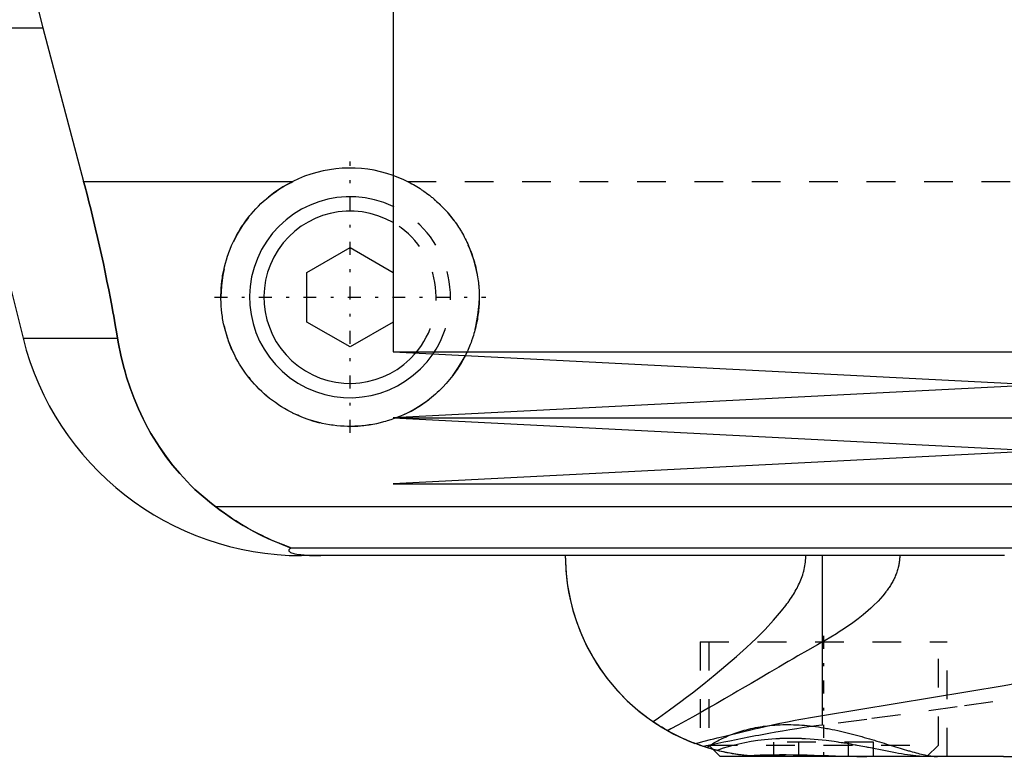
# Model space of a CAD drawing. Extents: x -105 to 105, y -139 to 487.
# Tile 3 of 11: x -58 to -24, y -67 to -41. Entities that reach past the tile are written whole.
import ezdxf

# ---------------------------------------------------------------- set-up
doc = ezdxf.new("R2010")
doc.units = 0
doc.linetypes.add('CENTER', pattern=[1.5, 0.45, -0.5, 0.05, -0.5])
doc.linetypes.add('DASHED', pattern=[2, 1, -1])
for name, color, linetype in [('AM_0', 7, 'CONTINUOUS'), ('AM_3', 7, 'DASHED'), ('AM_7', 7, 'CENTER')]:
    doc.layers.add(name, color=color, linetype=linetype)

msp = doc.modelspace()

# ---------------------------------------------------------------- linework, layer by layer
at = {"layer": 'AM_0', "color": 7, "linetype": 'CONTINUOUS'}
for p, q in [((-45, -39.5), (-45, -52.9)), ((-60.596, -41.616), (-57.893, -52.426)), ((-60.596, -41.616), (-57.2, -41.616)), ((-57.2, -41.616), (-55.781, -46.968)), ((-55.781, -46.968), (-48.498, -46.968)), ((-48, -50.134), (-46.5, -49.268)), ((-46.5, -49.268), (-45, -50.134)), ((-48, -51.866), (-48, -50.134)), ((-46.5, -52.732), (-48, -51.866)), ((-45, -51.866), (-46.5, -52.732)), ((-57.893, -52.426), (-54.602, -52.426)), ((-45, -52.9), (-22.5, -54.05)), ((-45, -52.9), (45, -52.9)), ((-22.5, -54.05), (-45, -55.2)), ((-45, -55.2), (-22.5, -56.35)), ((-45, -55.2), (45, -55.2)), ((-22.5, -56.35), (-45, -57.5)), ((-45, -57.5), (45, -57.5)), ((-21.4, -58.307), (-51.173, -58.307)), ((-22.9, -59.746), (-48.569, -59.746)), ((-23.7, -60), (-48.192, -60)), ((-30.043, -65.574), (-30.043, -60)), ((-30.043, -65.574), (-23.712, -64.524)), ((-34.069, -66.687), (-34.225, -66.637)), ((-33.848, -66.752), (-33.6, -67)), ((-23.732, -67), (-33.6, -67))]:
    msp.add_line(p, q, dxfattribs=at)
for points in [[(-58.394, -18.159, 0), (-58.495, -18.825, 0), (-58.674, -20.156, 0), (-58.821, -21.482, 0), (-58.882, -22.142, 0), (-58.935, -22.799, 0), (-59.018, -24.102, 0), (-59.071, -25.384, 0), (-59.094, -26.642, 0), (-59.089, -27.883, 0), (-59.057, -29.149, 0), (-59.03, -29.791, 0), (-58.995, -30.438, 0), (-58.902, -31.746, 0), (-58.777, -33.067, 0), (-58.62, -34.395, 0), (-58.431, -35.726, 0), (-58.21, -37.055, 0), (-58.088, -37.717, 0), (-57.958, -38.376, 0), (-57.676, -39.685, 0), (-57.366, -40.978, 0), (-57.2, -41.616, 0)], [(-55.781, -46.968, 0), (-55.741, -47.12, 0), (-55.662, -47.424, 0), (-55.585, -47.726, 0), (-55.547, -47.877, 0), (-55.51, -48.027, 0), (-55.436, -48.327, 0), (-55.365, -48.626, 0), (-55.296, -48.924, 0), (-55.227, -49.223, 0), (-55.161, -49.525, 0), (-55.128, -49.676, 0), (-55.095, -49.827, 0), (-55.031, -50.131, 0), (-54.968, -50.435, 0), (-54.907, -50.741, 0), (-54.848, -51.047, 0), (-54.79, -51.353, 0), (-54.762, -51.506, 0), (-54.735, -51.66, 0), (-54.68, -51.966, 0), (-54.628, -52.273, 0), (-54.602, -52.426, 0)], [(-44.898, -55.205, 0), (-44.959, -55.228, 0), (-45.081, -55.27, 0), (-45.204, -55.309, 0), (-45.266, -55.328, 0), (-45.329, -55.345, 0), (-45.454, -55.377, 0), (-45.58, -55.405, 0), (-45.706, -55.429, 0), (-45.833, -55.45, 0), (-45.959, -55.467, 0), (-46.022, -55.475, 0), (-46.086, -55.481, 0), (-46.212, -55.491, 0), (-46.337, -55.497, 0), (-46.462, -55.5, 0), (-46.586, -55.499, 0), (-46.71, -55.495, 0), (-46.773, -55.492, 0), (-46.836, -55.487, 0), (-46.962, -55.476, 0), (-47.089, -55.461, 0), (-47.152, -55.453, 0), (-47.215, -55.443, 0), (-47.341, -55.421, 0), (-47.467, -55.395, 0), (-47.53, -55.381, 0), (-47.593, -55.365, 0), (-47.718, -55.332, 0), (-47.842, -55.295, 0), (-47.964, -55.255, 0), (-48.086, -55.211, 0), (-48.206, -55.164, 0), (-48.266, -55.139, 0), (-48.325, -55.113, 0), (-48.442, -55.059, 0), (-48.557, -55.002, 0), (-48.671, -54.942, 0), (-48.782, -54.879, 0), (-48.89, -54.813, 0), (-48.944, -54.778, 0), (-48.997, -54.744, 0), (-49.101, -54.672, 0), (-49.202, -54.598, 0), (-49.301, -54.522, 0), (-49.396, -54.444, 0), (-49.489, -54.364, 0), (-49.534, -54.323, 0), (-49.579, -54.282, 0), (-49.666, -54.198, 0), (-49.75, -54.113, 0), (-49.832, -54.025, 0), (-49.912, -53.933, 0), (-49.991, -53.839, 0), (-50.03, -53.791, 0), (-50.067, -53.743, 0), (-50.142, -53.644, 0), (-50.213, -53.542, 0), (-50.283, -53.438, 0), (-50.349, -53.331, 0), (-50.413, -53.223, 0), (-50.444, -53.168, 0), (-50.474, -53.112, 0), (-50.531, -53, 0), (-50.586, -52.885, 0), (-50.612, -52.827, 0), (-50.638, -52.769, 0), (-50.686, -52.652, 0), (-50.731, -52.533, 0), (-50.752, -52.473, 0), (-50.772, -52.413, 0), (-50.81, -52.292, 0), (-50.845, -52.17, 0), (-50.876, -52.048, 0), (-50.904, -51.925, 0), (-50.928, -51.801, 0), (-50.939, -51.739, 0), (-50.949, -51.677, 0), (-50.966, -51.553, 0), (-50.979, -51.43, 0), (-50.99, -51.306, 0), (-50.996, -51.183, 0), (-51, -51.061, 0), (-51, -51, 0), (-51, -50.94, 0), (-50.996, -50.817, 0), (-50.99, -50.694, 0), (-50.979, -50.569, 0), (-50.966, -50.444, 0), (-50.948, -50.319, 0), (-50.938, -50.256, 0), (-50.927, -50.193, 0), (-50.902, -50.067, 0), (-50.874, -49.942, 0), (-50.842, -49.816, 0), (-50.806, -49.692, 0), (-50.766, -49.568, 0), (-50.745, -49.506, 0), (-50.723, -49.445, 0), (-50.676, -49.323, 0), (-50.626, -49.203, 0), (-50.572, -49.084, 0), (-50.514, -48.966, 0), (-50.454, -48.851, 0), (-50.422, -48.794, 0), (-50.39, -48.737, 0), (-50.323, -48.626, 0), (-50.253, -48.517, 0), (-50.217, -48.463, 0), (-50.18, -48.41, 0), (-50.104, -48.306, 0), (-50.026, -48.204, 0), (-49.986, -48.155, 0), (-49.946, -48.106, 0), (-49.863, -48.01, 0), (-49.778, -47.917, 0), (-49.692, -47.828, 0), (-49.603, -47.741, 0), (-49.511, -47.656, 0), (-49.464, -47.614, 0), (-49.416, -47.573, 0), (-49.318, -47.491, 0), (-49.217, -47.413, 0), (-49.113, -47.336, 0), (-49.007, -47.263, 0), (-48.898, -47.192, 0), (-48.842, -47.158, 0), (-48.786, -47.124, 0), (-48.673, -47.059, 0), (-48.557, -46.998, 0), (-48.498, -46.968, 0)], [(-54.602, -52.426, 0), (-54.568, -52.624, 0), (-54.487, -53.017, 0), (-54.393, -53.404, 0), (-54.34, -53.595, 0), (-54.284, -53.785, 0), (-54.161, -54.159, 0), (-54.024, -54.526, 0), (-53.873, -54.885, 0), (-53.708, -55.236, 0), (-53.529, -55.579, 0), (-53.435, -55.747, 0), (-53.337, -55.912, 0), (-53.131, -56.236, 0), (-52.912, -56.55, 0), (-52.68, -56.852, 0), (-52.435, -57.144, 0), (-52.177, -57.424, 0), (-52.043, -57.559, 0), (-51.906, -57.692, 0), (-51.622, -57.947, 0), (-51.326, -58.19, 0), (-51.173, -58.307, 0)], [(-42.483, -53.029, 0), (-42.526, -53.111, 0), (-42.616, -53.272, 0), (-42.712, -53.429, 0), (-42.762, -53.506, 0), (-42.814, -53.581, 0), (-42.921, -53.728, 0), (-43.033, -53.869, 0), (-43.15, -54.005, 0), (-43.271, -54.134, 0), (-43.396, -54.258, 0), (-43.46, -54.318, 0), (-43.526, -54.377, 0), (-43.664, -54.494, 0), (-43.807, -54.605, 0), (-43.957, -54.712, 0), (-44.112, -54.814, 0), (-44.272, -54.91, 0), (-44.354, -54.955, 0), (-44.437, -54.999, 0), (-44.606, -55.082, 0), (-44.779, -55.158, 0), (-44.867, -55.193, 0)], [(-51.173, -58.307, 0), (-51.062, -58.391, 0), (-50.845, -58.549, 0), (-50.632, -58.694, 0), (-50.529, -58.762, 0), (-50.427, -58.828, 0), (-50.228, -58.949, 0), (-50.037, -59.06, 0), (-49.854, -59.159, 0), (-49.681, -59.249, 0), (-49.517, -59.329, 0), (-49.439, -59.366, 0), (-49.364, -59.401, 0), (-49.221, -59.464, 0), (-49.09, -59.52, 0), (-48.964, -59.571, 0), (-48.894, -59.599, 0), (-48.875, -59.606, 0), (-48.856, -59.614, 0), (-48.847, -59.618, 0), (-48.838, -59.621, 0), (-48.82, -59.628, 0), (-48.802, -59.635, 0), (-48.785, -59.642, 0), (-48.768, -59.649, 0), (-48.751, -59.655, 0), (-48.743, -59.658, 0), (-48.735, -59.662, 0), (-48.719, -59.668, 0), (-48.704, -59.674, 0), (-48.697, -59.677, 0), (-48.69, -59.68, 0), (-48.676, -59.685, 0), (-48.662, -59.691, 0), (-48.656, -59.693, 0), (-48.65, -59.696, 0), (-48.638, -59.701, 0), (-48.627, -59.706, 0), (-48.616, -59.711, 0), (-48.607, -59.715, 0), (-48.598, -59.719, 0), (-48.594, -59.721, 0), (-48.59, -59.723, 0), (-48.584, -59.727, 0), (-48.578, -59.73, 0), (-48.574, -59.733, 0), (-48.57, -59.736, 0), (-48.568, -59.739, 0), (-48.567, -59.74, 0), (-48.567, -59.741, 0), (-48.567, -59.743, 0), (-48.568, -59.745, 0), (-48.569, -59.746, 0)], [(-48.569, -59.746, 0), (-48.581, -59.754, 0), (-48.601, -59.769, 0), (-48.617, -59.784, 0), (-48.623, -59.792, 0), (-48.628, -59.799, 0), (-48.633, -59.815, 0), (-48.633, -59.83, 0), (-48.627, -59.844, 0), (-48.615, -59.859, 0), (-48.597, -59.874, 0), (-48.585, -59.881, 0), (-48.571, -59.888, 0), (-48.536, -59.903, 0), (-48.489, -59.918, 0), (-48.428, -59.933, 0), (-48.351, -59.948, 0), (-48.298, -59.957, 0), (-48.282, -59.959, 0), (-48.265, -59.961, 0), (-48.257, -59.963, 0), (-48.248, -59.964, 0), (-48.229, -59.966, 0), (-48.209, -59.968, 0), (-48.198, -59.97, 0), (-48.187, -59.971, 0), (-48.164, -59.973, 0), (-48.14, -59.975, 0), (-48.128, -59.977, 0), (-48.115, -59.978, 0), (-48.088, -59.98, 0), (-48.06, -59.982, 0), (-48.03, -59.984, 0), (-47.999, -59.987, 0), (-47.967, -59.989, 0), (-47.95, -59.989, 0), (-47.933, -59.99, 0), (-47.911, -59.991, 0), (-47.904, -59.992, 0), (-47.898, -59.992, 0), (-47.894, -59.992, 0), (-47.891, -59.992, 0), (-47.884, -59.993, 0), (-47.877, -59.993, 0), (-47.87, -59.993, 0), (-47.863, -59.994, 0), (-47.856, -59.994, 0), (-47.852, -59.994, 0), (-47.849, -59.994, 0), (-47.842, -59.994, 0), (-47.834, -59.995, 0), (-47.827, -59.995, 0), (-47.82, -59.995, 0), (-47.812, -59.995, 0), (-47.809, -59.996, 0), (-47.805, -59.996, 0), (-47.798, -59.996, 0), (-47.791, -59.996, 0), (-47.783, -59.996, 0), (-47.775, -59.997, 0), (-47.767, -59.997, 0), (-47.763, -59.997, 0), (-47.759, -59.997, 0), (-47.751, -59.997, 0), (-47.743, -59.997, 0), (-47.734, -59.998, 0), (-47.726, -59.998, 0), (-47.717, -59.998, 0), (-47.713, -59.998, 0), (-47.708, -59.998, 0), (-47.7, -59.998, 0), (-47.691, -59.999, 0), (-47.687, -59.999, 0), (-47.682, -59.999, 0), (-47.674, -59.999, 0), (-47.665, -59.999, 0), (-47.661, -59.999, 0), (-47.657, -59.999, 0), (-47.648, -59.999, 0), (-47.64, -59.999, 0), (-47.631, -59.999, 0), (-47.622, -60, 0), (-47.612, -60, 0), (-47.608, -60, 0), (-47.603, -60, 0), (-47.594, -60, 0), (-47.584, -60, 0), (-47.575, -60, 0), (-47.565, -60, 0), (-47.556, -60, 0), (-47.551, -60, 0), (-47.546, -60, 0), (-47.537, -60, 0), (-47.528, -60, 0), (-47.523, -60, 0)], [(-39, -60, 0), (-38.998, -60.17, 0), (-38.981, -60.514, 0), (-38.947, -60.862, 0), (-38.923, -61.037, 0), (-38.894, -61.212, 0), (-38.823, -61.564, 0), (-38.733, -61.916, 0), (-38.623, -62.266, 0), (-38.494, -62.614, 0), (-38.344, -62.958, 0), (-38.262, -63.128, 0), (-38.175, -63.297, 0), (-37.986, -63.629, 0), (-37.777, -63.954, 0), (-37.548, -64.269, 0), (-37.299, -64.574, 0), (-37.031, -64.867, 0), (-36.89, -65.009, 0), (-36.744, -65.148, 0), (-36.438, -65.414, 0), (-36.114, -65.664, 0), (-35.945, -65.783, 0)], [(-39, -60, 0), (-38.997, -60.207, 0), (-38.972, -60.625, 0), (-38.921, -61.048, 0), (-38.885, -61.261, 0), (-38.843, -61.475, 0), (-38.737, -61.901, 0), (-38.602, -62.326, 0), (-38.438, -62.747, 0), (-38.245, -63.162, 0), (-38.023, -63.567, 0), (-37.901, -63.766, 0), (-37.771, -63.962, 0), (-37.49, -64.343, 0), (-37.18, -64.708, 0), (-36.842, -65.055, 0), (-36.476, -65.382, 0), (-36.083, -65.686, 0), (-35.877, -65.829, 0), (-35.664, -65.965, 0), (-35.22, -66.216, 0), (-34.742, -66.441, 0), (-34.484, -66.545, 0)], [(-34.299, -66.612, 0), (-34.347, -66.595, 0), (-34.441, -66.56, 0), (-34.536, -66.524, 0), (-34.583, -66.506, 0), (-34.63, -66.487, 0), (-34.724, -66.448, 0), (-34.817, -66.408, 0), (-34.91, -66.366, 0), (-35.003, -66.323, 0), (-35.095, -66.279, 0), (-35.141, -66.256, 0), (-35.187, -66.232, 0), (-35.278, -66.185, 0), (-35.369, -66.136, 0), (-35.459, -66.086, 0), (-35.549, -66.034, 0), (-35.638, -65.981, 0), (-35.682, -65.953, 0), (-35.726, -65.926, 0), (-35.814, -65.87, 0), (-35.901, -65.812, 0), (-35.945, -65.783, 0)], [(-34.484, -66.545, 0), (-34.377, -66.518, 0), (-34.16, -66.464, 0), (-33.939, -66.409, 0), (-33.827, -66.381, 0), (-33.715, -66.353, 0), (-33.486, -66.296, 0), (-33.254, -66.239, 0), (-33.017, -66.181, 0), (-32.777, -66.124, 0), (-32.534, -66.066, 0), (-32.41, -66.037, 0), (-32.286, -66.009, 0), (-32.035, -65.952, 0), (-31.781, -65.897, 0), (-31.523, -65.842, 0), (-31.261, -65.789, 0), (-30.996, -65.738, 0), (-30.862, -65.713, 0), (-30.728, -65.688, 0), (-30.456, -65.641, 0), (-30.182, -65.595, 0), (-30.043, -65.574, 0)], [(-32.725, -66.962, 0), (-32.775, -66.957, 0), (-32.874, -66.945, 0), (-32.973, -66.932, 0), (-33.022, -66.925, 0), (-33.072, -66.917, 0), (-33.171, -66.901, 0), (-33.269, -66.884, 0), (-33.368, -66.865, 0), (-33.466, -66.845, 0), (-33.564, -66.823, 0), (-33.613, -66.812, 0), (-33.662, -66.8, 0), (-33.76, -66.775, 0), (-33.857, -66.749, 0), (-33.954, -66.722, 0), (-34.051, -66.693, 0), (-34.148, -66.662, 0), (-34.196, -66.647, 0), (-34.244, -66.63, 0), (-34.34, -66.597, 0), (-34.436, -66.562, 0), (-34.484, -66.545, 0)], [(-33.85, -66.751, 0), (-33.875, -66.744, 0), (-33.922, -66.731, 0), (-33.966, -66.718, 0), (-33.987, -66.712, 0), (-34.008, -66.706, 0), (-34.047, -66.694, 0), (-34.083, -66.683, 0), (-34.117, -66.672, 0), (-34.148, -66.662, 0), (-34.176, -66.653, 0), (-34.189, -66.649, 0), (-34.201, -66.645, 0), (-34.223, -66.638, 0), (-34.242, -66.631, 0), (-34.259, -66.625, 0), (-34.273, -66.621, 0), (-34.284, -66.617, 0), (-34.288, -66.616, 0), (-34.292, -66.614, 0), (-34.297, -66.612, 0), (-34.3, -66.611, 0), (-34.3, -66.611, 0)], [(-33.85, -66.751, 0), (-33.875, -66.744, 0), (-33.922, -66.731, 0), (-33.966, -66.718, 0), (-33.988, -66.712, 0), (-34.008, -66.706, 0), (-34.047, -66.694, 0), (-34.084, -66.683, 0), (-34.117, -66.672, 0), (-34.148, -66.662, 0), (-34.176, -66.653, 0), (-34.189, -66.649, 0), (-34.201, -66.645, 0), (-34.223, -66.638, 0), (-34.242, -66.631, 0), (-34.259, -66.625, 0), (-34.273, -66.621, 0), (-34.284, -66.617, 0), (-34.288, -66.616, 0), (-34.292, -66.614, 0), (-34.297, -66.612, 0), (-34.3, -66.611, 0), (-34.3, -66.611, 0)], [(-32.725, -66.962, 0), (-32.627, -66.958, 0), (-32.425, -66.95, 0), (-32.215, -66.944, 0), (-32.107, -66.941, 0), (-31.997, -66.938, 0), (-31.773, -66.935, 0), (-31.542, -66.933, 0), (-31.306, -66.933, 0), (-31.066, -66.935, 0), (-30.823, -66.939, 0), (-30.701, -66.942, 0), (-30.578, -66.944, 0), (-30.33, -66.951, 0), (-30.081, -66.959, 0), (-29.831, -66.968, 0), (-29.582, -66.976, 0), (-29.335, -66.984, 0), (-29.213, -66.988, 0), (-29.091, -66.991, 0), (-28.849, -66.997, 0), (-28.611, -67, 0), (-28.494, -67, 0)], [(-32, -67, 0), (-32.022, -67, 0), (-32.065, -67, 0), (-32.107, -66.999, 0), (-32.129, -66.999, 0), (-32.15, -66.998, 0), (-32.192, -66.997, 0), (-32.234, -66.996, 0), (-32.275, -66.995, 0), (-32.316, -66.993, 0), (-32.357, -66.991, 0), (-32.377, -66.99, 0), (-32.398, -66.989, 0), (-32.438, -66.986, 0), (-32.477, -66.984, 0), (-32.516, -66.981, 0), (-32.555, -66.978, 0), (-32.594, -66.975, 0), (-32.613, -66.973, 0), (-32.632, -66.971, 0), (-32.67, -66.968, 0), (-32.707, -66.964, 0), (-32.725, -66.962, 0)]]:
    msp.add_polyline3d(points, dxfattribs=at)
for centre, radius, start, end in [((-46.5, -51), 4.5, 70.5288, 116.3628), ((-46.5, -51), 3.5, 64.6231, 325.7235), ((-46.5, -51), 3, 60, 319.7022), ((-48.192, -50), 10, 194.0378, 270)]:
    msp.add_arc(centre, radius, start, end, dxfattribs=at)
at = {"layer": 'AM_3', "color": 6, "linetype": 'DASHED'}
for p, q in [((-44.502, -46.968), (44.502, -46.968)), ((-44.867, -55.193), (-44.898, -55.205)), ((-34.3, -63), (-34.3, -66.611)), ((-34.3, -63), (-25.7, -63)), ((-34, -63), (-34, -66.6)), ((-26, -66.6), (-26, -63)), ((-25.7, -67), (-25.7, -63)), ((-30.043, -65.905), (-30.043, -65.574)), ((-31.732, -67), (-31.732, -66.5)), ((-28.268, -66.5), (-31.732, -66.5)), ((-30.866, -67), (-30.866, -66.5)), ((-29.134, -67), (-29.134, -66.5)), ((-28.268, -67), (-28.268, -66.5)), ((-34.225, -66.637), (-34.299, -66.612)), ((-34, -66.6), (-33.848, -66.752)), ((-34, -66.6), (-26, -66.6)), ((-33.722, -66.785), (-33.849, -66.751)), ((-26.4, -67), (-26, -66.6)), ((-31.733, -66.983), (-32.376, -66.99)), ((-29.343, -67), (-31.733, -66.983)), ((-23.732, -67), (33.6, -67))]:
    msp.add_line(p, q, dxfattribs=at)
for points in [[(-54.602, -52.426, 0), (-54.628, -52.273, 0), (-54.68, -51.966, 0), (-54.735, -51.66, 0), (-54.762, -51.506, 0), (-54.79, -51.353, 0), (-54.848, -51.047, 0), (-54.907, -50.741, 0), (-54.968, -50.435, 0), (-55.031, -50.131, 0), (-55.095, -49.827, 0), (-55.128, -49.676, 0), (-55.161, -49.525, 0), (-55.227, -49.223, 0), (-55.296, -48.924, 0), (-55.365, -48.626, 0), (-55.436, -48.327, 0), (-55.51, -48.027, 0), (-55.547, -47.877, 0), (-55.585, -47.726, 0), (-55.662, -47.424, 0), (-55.741, -47.12, 0), (-55.781, -46.968, 0)], [(-44.502, -46.968, 0), (-44.471, -46.983, 0), (-44.411, -47.014, 0), (-44.351, -47.046, 0), (-44.322, -47.062, 0), (-44.292, -47.079, 0), (-44.234, -47.112, 0), (-44.176, -47.147, 0), (-44.118, -47.182, 0), (-44.062, -47.218, 0), (-44.005, -47.255, 0), (-43.978, -47.273, 0), (-43.95, -47.292, 0), (-43.895, -47.331, 0), (-43.841, -47.37, 0), (-43.788, -47.409, 0), (-43.735, -47.45, 0), (-43.683, -47.491, 0), (-43.658, -47.511, 0), (-43.632, -47.532, 0), (-43.582, -47.574, 0), (-43.533, -47.617, 0), (-43.508, -47.639, 0), (-43.484, -47.66, 0), (-43.436, -47.704, 0), (-43.389, -47.748, 0), (-43.366, -47.771, 0), (-43.343, -47.793, 0), (-43.298, -47.838, 0), (-43.253, -47.884, 0), (-43.209, -47.931, 0), (-43.165, -47.979, 0), (-43.122, -48.027, 0), (-43.1, -48.052, 0), (-43.079, -48.077, 0), (-43.037, -48.127, 0), (-42.995, -48.178, 0), (-42.954, -48.229, 0), (-42.914, -48.282, 0), (-42.874, -48.335, 0), (-42.855, -48.362, 0), (-42.835, -48.389, 0), (-42.797, -48.443, 0), (-42.759, -48.498, 0), (-42.723, -48.554, 0), (-42.687, -48.611, 0), (-42.651, -48.668, 0), (-42.634, -48.697, 0), (-42.617, -48.726, 0), (-42.583, -48.784, 0), (-42.551, -48.843, 0), (-42.519, -48.902, 0), (-42.488, -48.962, 0), (-42.458, -49.022, 0), (-42.443, -49.053, 0), (-42.429, -49.083, 0), (-42.4, -49.144, 0), (-42.373, -49.206, 0), (-42.347, -49.268, 0), (-42.321, -49.331, 0), (-42.297, -49.393, 0), (-42.285, -49.425, 0), (-42.273, -49.456, 0), (-42.25, -49.52, 0), (-42.229, -49.584, 0), (-42.218, -49.615, 0), (-42.208, -49.647, 0), (-42.188, -49.712, 0), (-42.17, -49.776, 0), (-42.161, -49.808, 0), (-42.152, -49.84, 0), (-42.135, -49.905, 0), (-42.119, -49.97, 0), (-42.105, -50.035, 0), (-42.091, -50.1, 0), (-42.078, -50.165, 0), (-42.072, -50.197, 0), (-42.066, -50.23, 0), (-42.056, -50.294, 0), (-42.046, -50.359, 0), (-42.037, -50.424, 0), (-42.029, -50.489, 0), (-42.022, -50.553, 0), (-42.019, -50.586, 0), (-42.016, -50.618, 0), (-42.011, -50.682, 0), (-42.007, -50.746, 0), (-42.004, -50.81, 0), (-42.002, -50.873, 0), (-42, -50.936, 0), (-42, -50.968, 0), (-42, -50.999, 0), (-42, -51.062, 0), (-42.002, -51.125, 0), (-42.004, -51.188, 0), (-42.007, -51.251, 0), (-42.011, -51.315, 0), (-42.013, -51.347, 0), (-42.016, -51.378, 0), (-42.022, -51.442, 0), (-42.029, -51.506, 0), (-42.036, -51.57, 0), (-42.045, -51.634, 0), (-42.054, -51.698, 0), (-42.06, -51.73, 0), (-42.065, -51.762, 0), (-42.076, -51.825, 0), (-42.089, -51.889, 0), (-42.095, -51.921, 0), (-42.102, -51.953, 0), (-42.116, -52.016, 0), (-42.131, -52.08, 0), (-42.139, -52.111, 0), (-42.148, -52.143, 0), (-42.165, -52.206, 0), (-42.183, -52.269, 0), (-42.202, -52.332, 0), (-42.221, -52.394, 0), (-42.242, -52.456, 0), (-42.253, -52.487, 0), (-42.264, -52.518, 0), (-42.286, -52.58, 0), (-42.31, -52.641, 0), (-42.334, -52.702, 0), (-42.359, -52.762, 0), (-42.385, -52.822, 0), (-42.399, -52.852, 0), (-42.412, -52.882, 0), (-42.44, -52.941, 0), (-42.469, -53, 0), (-42.483, -53.029, 0)], [(-51.173, -58.307, 0), (-51.326, -58.19, 0), (-51.623, -57.947, 0), (-51.906, -57.692, 0), (-52.043, -57.559, 0), (-52.177, -57.423, 0), (-52.435, -57.143, 0), (-52.681, -56.852, 0), (-52.913, -56.549, 0), (-53.132, -56.236, 0), (-53.337, -55.912, 0), (-53.435, -55.746, 0), (-53.53, -55.578, 0), (-53.708, -55.236, 0), (-53.873, -54.885, 0), (-54.024, -54.526, 0), (-54.161, -54.159, 0), (-54.284, -53.785, 0), (-54.34, -53.595, 0), (-54.393, -53.404, 0), (-54.487, -53.017, 0), (-54.568, -52.624, 0), (-54.602, -52.426, 0)], [(-48.569, -59.746, 0), (-48.568, -59.745, 0), (-48.567, -59.743, 0), (-48.567, -59.741, 0), (-48.567, -59.74, 0), (-48.568, -59.739, 0), (-48.57, -59.736, 0), (-48.574, -59.733, 0), (-48.578, -59.73, 0), (-48.584, -59.727, 0), (-48.591, -59.723, 0), (-48.594, -59.721, 0), (-48.598, -59.719, 0), (-48.607, -59.715, 0), (-48.617, -59.71, 0), (-48.627, -59.706, 0), (-48.638, -59.701, 0), (-48.65, -59.696, 0), (-48.657, -59.693, 0), (-48.663, -59.69, 0), (-48.677, -59.685, 0), (-48.691, -59.679, 0), (-48.698, -59.676, 0), (-48.705, -59.673, 0), (-48.72, -59.667, 0), (-48.736, -59.661, 0), (-48.744, -59.658, 0), (-48.752, -59.655, 0), (-48.769, -59.648, 0), (-48.786, -59.641, 0), (-48.804, -59.634, 0), (-48.822, -59.627, 0), (-48.841, -59.62, 0), (-48.85, -59.616, 0), (-48.86, -59.613, 0), (-48.879, -59.605, 0), (-48.899, -59.597, 0), (-48.97, -59.569, 0), (-49.095, -59.517, 0), (-49.231, -59.459, 0), (-49.381, -59.393, 0), (-49.46, -59.356, 0), (-49.542, -59.317, 0), (-49.715, -59.232, 0), (-49.897, -59.136, 0), (-50.088, -59.03, 0), (-50.285, -58.915, 0), (-50.482, -58.793, 0), (-50.581, -58.728, 0), (-50.68, -58.663, 0), (-50.878, -58.525, 0), (-51.075, -58.381, 0), (-51.173, -58.307, 0)], [(-35.945, -65.783, 0), (-35.757, -65.652, 0), (-35.372, -65.375, 0), (-34.974, -65.08, 0), (-34.774, -64.929, 0), (-34.574, -64.775, 0), (-34.176, -64.463, 0), (-33.784, -64.147, 0), (-33.403, -63.829, 0), (-33.034, -63.511, 0), (-32.684, -63.196, 0), (-32.516, -63.04, 0), (-32.354, -62.885, 0), (-32.04, -62.572, 0), (-31.742, -62.253, 0), (-31.466, -61.928, 0), (-31.317, -61.737, 0), (-31.277, -61.682, 0), (-31.237, -61.628, 0), (-31.218, -61.6, 0), (-31.199, -61.573, 0), (-31.161, -61.517, 0), (-31.124, -61.462, 0), (-31.089, -61.407, 0), (-31.054, -61.352, 0), (-31.021, -61.297, 0), (-31.005, -61.269, 0), (-30.989, -61.241, 0), (-30.958, -61.186, 0), (-30.928, -61.13, 0), (-30.914, -61.102, 0), (-30.899, -61.075, 0), (-30.872, -61.018, 0), (-30.845, -60.961, 0), (-30.832, -60.932, 0), (-30.819, -60.903, 0), (-30.795, -60.845, 0), (-30.772, -60.786, 0), (-30.75, -60.726, 0), (-30.729, -60.665, 0), (-30.71, -60.604, 0), (-30.702, -60.573, 0), (-30.693, -60.542, 0), (-30.677, -60.48, 0), (-30.664, -60.417, 0), (-30.652, -60.353, 0), (-30.641, -60.29, 0), (-30.633, -60.226, 0), (-30.63, -60.194, 0), (-30.627, -60.162, 0), (-30.623, -60.097, 0), (-30.621, -60.033, 0), (-30.621, -60, 0)], [(-27.35, -60, 0), (-27.35, -60.02, 0), (-27.351, -60.061, 0), (-27.353, -60.101, 0), (-27.355, -60.122, 0), (-27.356, -60.142, 0), (-27.36, -60.182, 0), (-27.365, -60.222, 0), (-27.371, -60.261, 0), (-27.378, -60.301, 0), (-27.385, -60.34, 0), (-27.389, -60.36, 0), (-27.394, -60.379, 0), (-27.403, -60.418, 0), (-27.413, -60.457, 0), (-27.424, -60.496, 0), (-27.436, -60.534, 0), (-27.449, -60.572, 0), (-27.456, -60.591, 0), (-27.462, -60.61, 0), (-27.477, -60.648, 0), (-27.492, -60.685, 0), (-27.499, -60.704, 0), (-27.507, -60.722, 0), (-27.524, -60.759, 0), (-27.541, -60.795, 0), (-27.549, -60.813, 0), (-27.558, -60.831, 0), (-27.576, -60.867, 0), (-27.595, -60.902, 0), (-27.615, -60.937, 0), (-27.634, -60.971, 0), (-27.655, -61.006, 0), (-27.665, -61.023, 0), (-27.676, -61.04, 0), (-27.697, -61.073, 0), (-27.719, -61.106, 0), (-27.741, -61.139, 0), (-27.763, -61.171, 0), (-27.786, -61.204, 0), (-27.798, -61.219, 0), (-27.809, -61.235, 0), (-27.833, -61.267, 0), (-27.857, -61.298, 0), (-27.943, -61.405, 0), (-28.102, -61.582, 0), (-28.27, -61.751, 0), (-28.357, -61.832, 0), (-28.445, -61.911, 0), (-28.623, -62.061, 0), (-28.802, -62.203, 0), (-28.986, -62.339, 0), (-29.173, -62.471, 0), (-29.365, -62.598, 0), (-29.461, -62.66, 0), (-29.558, -62.721, 0), (-29.752, -62.839, 0), (-29.946, -62.952, 0), (-30.043, -63.007, 0)], [(-30.043, -63.007, 0), (-30.216, -63.105, 0), (-30.558, -63.3, 0), (-30.897, -63.496, 0), (-31.065, -63.593, 0), (-31.232, -63.69, 0), (-31.563, -63.883, 0), (-31.889, -64.075, 0), (-32.212, -64.264, 0), (-32.529, -64.451, 0), (-32.842, -64.634, 0), (-32.996, -64.725, 0), (-33.149, -64.814, 0), (-33.449, -64.989, 0), (-33.741, -65.158, 0), (-34.024, -65.32, 0), (-34.299, -65.477, 0), (-34.567, -65.627, 0), (-34.697, -65.699, 0), (-34.825, -65.77, 0), (-35.076, -65.906, 0), (-35.319, -66.036, 0), (-35.437, -66.098, 0)], [(-23.712, -64.524, 0), (-23.023, -64.402, 0)], [(-22.12, -64.813, 0), (-25.345, -65.273, 0), (-28.497, -65.704, 0), (-30.043, -65.905, 0)], [(-30.043, -65.905, 0), (-30.173, -65.922, 0), (-30.43, -65.957, 0), (-30.684, -65.993, 0), (-30.81, -66.012, 0), (-30.936, -66.032, 0), (-31.183, -66.071, 0), (-31.428, -66.112, 0), (-31.669, -66.154, 0), (-31.907, -66.196, 0), (-32.142, -66.239, 0), (-32.258, -66.261, 0), (-32.373, -66.283, 0), (-32.601, -66.327, 0), (-32.825, -66.371, 0), (-33.046, -66.415, 0), (-33.263, -66.458, 0), (-33.477, -66.501, 0), (-33.582, -66.523, 0), (-33.687, -66.544, 0), (-33.894, -66.586, 0), (-34.096, -66.626, 0), (-34.197, -66.646, 0)], [(-34.069, -66.687, 0), (-34.053, -66.676, 0), (-34.02, -66.652, 0), (-33.985, -66.628, 0), (-33.967, -66.615, 0), (-33.948, -66.603, 0), (-33.91, -66.578, 0), (-33.869, -66.553, 0), (-33.827, -66.527, 0), (-33.782, -66.501, 0), (-33.736, -66.475, 0), (-33.713, -66.462, 0), (-33.689, -66.449, 0), (-33.639, -66.423, 0), (-33.587, -66.397, 0), (-33.534, -66.371, 0), (-33.479, -66.346, 0), (-33.423, -66.32, 0), (-33.394, -66.307, 0), (-33.364, -66.295, 0), (-33.304, -66.269, 0), (-33.243, -66.245, 0), (-33.211, -66.232, 0), (-33.179, -66.22, 0), (-33.114, -66.196, 0), (-33.048, -66.173, 0), (-33.014, -66.161, 0), (-32.98, -66.15, 0), (-32.91, -66.128, 0), (-32.839, -66.106, 0), (-32.766, -66.085, 0), (-32.691, -66.065, 0), (-32.616, -66.045, 0), (-32.577, -66.036, 0), (-32.538, -66.027, 0), (-32.46, -66.009, 0), (-32.379, -65.993, 0), (-32.298, -65.977, 0), (-32.216, -65.963, 0), (-32.132, -65.95, 0), (-32.09, -65.944, 0), (-32.047, -65.938, 0), (-31.962, -65.927, 0), (-31.875, -65.917, 0), (-31.787, -65.909, 0), (-31.698, -65.902, 0), (-31.608, -65.896, 0), (-31.563, -65.893, 0), (-31.517, -65.891, 0), (-31.426, -65.888, 0), (-31.333, -65.886, 0), (-31.239, -65.886, 0), (-31.145, -65.887, 0), (-31.049, -65.889, 0), (-31.002, -65.891, 0), (-30.954, -65.893, 0), (-30.858, -65.898, 0), (-30.763, -65.904, 0), (-30.667, -65.912, 0), (-30.57, -65.921, 0), (-30.474, -65.931, 0), (-30.426, -65.937, 0), (-30.378, -65.943, 0), (-30.281, -65.955, 0), (-30.185, -65.969, 0), (-30.136, -65.976, 0), (-30.088, -65.984, 0), (-29.992, -66, 0), (-29.895, -66.017, 0), (-29.847, -66.026, 0), (-29.799, -66.035, 0), (-29.703, -66.053, 0), (-29.607, -66.073, 0), (-29.511, -66.094, 0), (-29.416, -66.115, 0), (-29.321, -66.137, 0), (-29.274, -66.148, 0), (-29.227, -66.159, 0), (-29.133, -66.183, 0), (-29.04, -66.206, 0), (-28.947, -66.23, 0), (-28.855, -66.255, 0), (-28.764, -66.28, 0), (-28.718, -66.293, 0), (-28.673, -66.305, 0), (-28.583, -66.331, 0), (-28.494, -66.357, 0), (-28.405, -66.382, 0), (-28.317, -66.408, 0), (-28.23, -66.434, 0), (-28.187, -66.447, 0), (-28.144, -66.46, 0), (-28.059, -66.486, 0), (-27.975, -66.512, 0), (-27.892, -66.538, 0), (-27.81, -66.563, 0), (-27.728, -66.588, 0), (-27.688, -66.601, 0), (-27.648, -66.613, 0), (-27.569, -66.638, 0), (-27.491, -66.662, 0), (-27.414, -66.685, 0), (-27.339, -66.709, 0), (-27.264, -66.731, 0), (-27.227, -66.742, 0), (-27.191, -66.753, 0), (-27.119, -66.774, 0), (-27.048, -66.795, 0), (-27.014, -66.805, 0), (-26.979, -66.815, 0), (-26.911, -66.834, 0), (-26.845, -66.852, 0), (-26.812, -66.861, 0), (-26.78, -66.87, 0), (-26.716, -66.886, 0), (-26.655, -66.902, 0), (-26.594, -66.916, 0), (-26.536, -66.93, 0), (-26.479, -66.942, 0), (-26.452, -66.948, 0), (-26.424, -66.953, 0), (-26.371, -66.963, 0), (-26.32, -66.972, 0), (-26.27, -66.98, 0), (-26.223, -66.987, 0), (-26.177, -66.992, 0), (-26.155, -66.994, 0), (-26.133, -66.996, 0), (-26.091, -66.998, 0), (-26.051, -67, 0), (-26.032, -67, 0)], [(-29.499, -66.5, 0), (-29.637, -66.48, 0), (-29.914, -66.445, 0), (-30.192, -66.415, 0), (-30.331, -66.403, 0), (-30.469, -66.392, 0), (-30.631, -66.382, 0), (-30.677, -66.38, 0), (-30.723, -66.378, 0), (-30.746, -66.377, 0), (-30.769, -66.376, 0), (-30.815, -66.374, 0), (-30.86, -66.372, 0), (-30.906, -66.371, 0), (-30.952, -66.37, 0), (-30.997, -66.369, 0), (-31.02, -66.369, 0), (-31.043, -66.368, 0), (-31.088, -66.368, 0), (-31.134, -66.368, 0), (-31.179, -66.368, 0), (-31.223, -66.368, 0), (-31.268, -66.368, 0), (-31.29, -66.369, 0), (-31.313, -66.369, 0), (-31.357, -66.37, 0), (-31.401, -66.371, 0), (-31.445, -66.372, 0), (-31.489, -66.374, 0), (-31.532, -66.376, 0), (-31.554, -66.377, 0), (-31.576, -66.378, 0), (-31.619, -66.38, 0), (-31.662, -66.382, 0), (-31.81, -66.392, 0), (-31.935, -66.403, 0), (-32.058, -66.415, 0), (-32.298, -66.445, 0), (-32.528, -66.48, 0), (-32.747, -66.521, 0), (-32.954, -66.565, 0), (-33.149, -66.613, 0), (-33.241, -66.637, 0), (-33.33, -66.662, 0), (-33.497, -66.712, 0), (-33.651, -66.761, 0), (-33.722, -66.785, 0)], [(-28.268, -66.718, 0), (-28.3, -66.712, 0), (-28.366, -66.699, 0), (-28.432, -66.686, 0), (-28.465, -66.68, 0), (-28.498, -66.674, 0), (-28.565, -66.661, 0), (-28.632, -66.648, 0), (-28.7, -66.635, 0), (-28.767, -66.623, 0), (-28.836, -66.61, 0), (-28.87, -66.604, 0), (-28.904, -66.598, 0), (-28.973, -66.586, 0), (-29.042, -66.573, 0), (-29.112, -66.562, 0), (-29.182, -66.55, 0), (-29.252, -66.538, 0), (-29.287, -66.533, 0), (-29.322, -66.527, 0), (-29.393, -66.516, 0), (-29.464, -66.505, 0), (-29.499, -66.5, 0)], [(-32.376, -66.99, 0), (-32.429, -66.987, 0), (-32.532, -66.98, 0), (-32.633, -66.971, 0), (-32.682, -66.967, 0), (-32.731, -66.962, 0), (-32.825, -66.951, 0), (-32.917, -66.94, 0), (-33.005, -66.927, 0), (-33.091, -66.914, 0), (-33.175, -66.901, 0), (-33.216, -66.894, 0), (-33.257, -66.886, 0), (-33.337, -66.871, 0), (-33.414, -66.856, 0), (-33.489, -66.84, 0), (-33.562, -66.824, 0), (-33.631, -66.807, 0), (-33.665, -66.799, 0), (-33.698, -66.791, 0), (-33.761, -66.775, 0), (-33.821, -66.759, 0), (-33.85, -66.751, 0)], [(-32.725, -66.962, 0), (-32.764, -66.958, 0), (-32.84, -66.949, 0), (-32.914, -66.94, 0), (-32.95, -66.935, 0), (-32.986, -66.93, 0), (-33.055, -66.92, 0), (-33.124, -66.909, 0), (-33.192, -66.898, 0), (-33.258, -66.886, 0), (-33.322, -66.874, 0), (-33.354, -66.868, 0), (-33.386, -66.862, 0), (-33.447, -66.849, 0), (-33.507, -66.836, 0), (-33.565, -66.823, 0), (-33.621, -66.81, 0), (-33.676, -66.796, 0), (-33.702, -66.79, 0), (-33.728, -66.783, 0), (-33.779, -66.77, 0), (-33.827, -66.757, 0), (-33.85, -66.751, 0)], [(-26.412, -67, 0), (-26.45, -67, 0), (-26.53, -66.997, 0), (-26.613, -66.993, 0), (-26.656, -66.99, 0), (-26.7, -66.986, 0), (-26.79, -66.977, 0), (-26.883, -66.966, 0), (-26.979, -66.954, 0), (-27.078, -66.939, 0), (-27.179, -66.923, 0), (-27.231, -66.915, 0), (-27.284, -66.906, 0), (-27.391, -66.888, 0), (-27.5, -66.868, 0), (-27.612, -66.847, 0), (-27.727, -66.825, 0), (-27.844, -66.802, 0), (-27.903, -66.791, 0), (-27.963, -66.779, 0), (-28.083, -66.755, 0), (-28.206, -66.731, 0), (-28.268, -66.718, 0)]]:
    msp.add_polyline3d(points, dxfattribs=at)
for radius, start, end in [(4.5, 116.3628, 70.5288), (3.5, 325.7235, 64.6231), (3, 319.7022, 60)]:
    msp.add_arc((-46.5, -51), radius, start, end, dxfattribs=at)
at = {"layer": 'AM_7', "color": 4, "linetype": 'CENTER'}
for p, q in [((-46.5, -55.725), (-46.5, -46.275)), ((-51.225, -51), (-41.775, -51)), ((-30, -62.8), (-30, -67.2))]:
    msp.add_line(p, q, dxfattribs=at)

doc.saveas('drawing.dxf')
